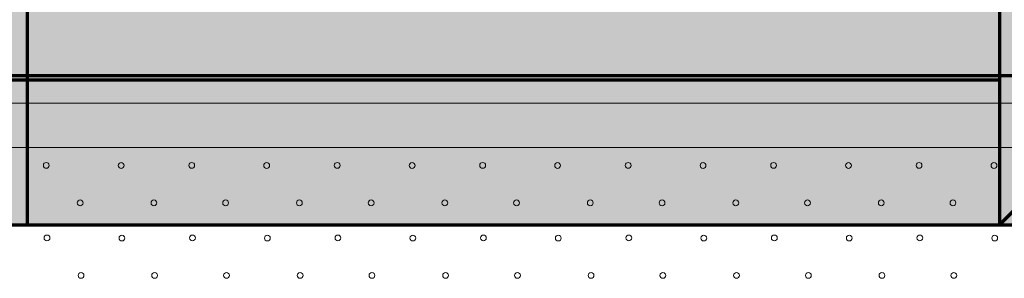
# Model space of a CAD drawing. Header units: millimetres. Extents: x -74 to 79, y 0 to 54.
# Tile 74 of 164: x -23.784 to -22.764, y 26.265 to 26.534. Entities that reach past the tile are written whole.
import ezdxf

# ---------------------------------------------------------------- set-up
doc = ezdxf.new("R2010")
doc.units = ezdxf.units.MM
for name, color, linetype, lineweight in [('WPG_Fassadenverkleidung', 7, 'Continuous', 20), ('WPG_Fußbodenaufbau', 7, 'Continuous', 20), ('WPG_Pfosten-Riegel-Fassade', 7, 'Continuous', 20), ('WPG_Treppen', 7, 'Continuous', 20), ('WPG_verdeckte Linien', 7, 'Continuous', 20)]:
    doc.layers.add(name, color=color, linetype=linetype, lineweight=lineweight)

msp = doc.modelspace()

# ---------------------------------------------------------------- hatches: boundary and pattern name
at = {"layer": 'WPG_Fassadenverkleidung', "lineweight": 35, "true_color": 0xffffff}
h = msp.add_hatch(color=7, dxfattribs=at)
h.paths.add_polyline_path([(-9.7671293, 28.3153829), (-9.1654174, 28.3153829), (-9.1654174, 28.660882), (-9.9280149, 28.660882), (-9.9280149, 31.4949749), (-9.1654174, 31.4949749), (-9.1654174, 31.7089401), (-9.9280149, 31.7089401), (-9.9280149, 32.1024633), (-31.0093852, 32.1024633), (-31.0093852, 31.7089401), (-33.9185944, 31.7089401), (-33.9185944, 31.4949749), (-32.9888868, 31.4949749), (-32.9888868, 28.660882), (-33.9185944, 28.660882), (-33.9185944, 28.3153829), (-33.3168825, 28.3153829), (-32.9888868, 28.2926214), (-32.9888868, 26.3208813), (-32.8388868, 26.3208813), (-32.8388868, 28.2822121), (-30.5140928, 28.1208813), (-30.5140928, 26.3208813), (-10.4280149, 26.3208813), (-10.4280149, 28.1208813)])
h.paths.add_polyline_path([(-31.0093852, 28.660882), (-32.8388868, 28.660882), (-32.8388868, 31.4949749), (-31.0093852, 31.4949749)])

# ---------------------------------------------------------------- linework, layer by layer
at = {"color": 8, "linetype": 'Continuous', "lineweight": 18}
for p, q in [((-13.5403082, 26.4468901), (-24.9057481, 26.4468901)), ((-34.1777368, 26.4008813), (-21.1383452, 26.4008813))]:
    msp.add_line(p, q, dxfattribs=at)
for centre in [(-23.7565401, 26.3824898), (-23.6789038, 26.3823391), (-23.6057901, 26.3824898), (-23.5281538, 26.3823391), (-23.45504, 26.3824898), (-23.3774038, 26.3823391), (-23.3042901, 26.3824898), (-23.2266538, 26.3823391), (-23.1535401, 26.3824898), (-23.0759038, 26.3823391), (-23.0027901, 26.3824898), (-22.9251538, 26.3823391), (-22.8520401, 26.3824898), (-22.7744038, 26.3823391), (-23.7214153, 26.3435963), (-23.6449851, 26.3435963), (-23.5706653, 26.3435963), (-23.4942351, 26.3435963), (-23.4199153, 26.3435963), (-23.3434851, 26.3435963), (-23.2691653, 26.3435963), (-23.1927351, 26.3435963), (-23.1184153, 26.3435963), (-23.0419851, 26.3435963), (-22.9676653, 26.3435963), (-22.8912351, 26.3435963), (-22.8169153, 26.3435963), (-23.7557863, 26.3072655), (-23.6781501, 26.3071148), (-23.6050363, 26.3072655), (-23.5274001, 26.3071148), (-23.4542863, 26.3072655), (-23.3766501, 26.3071148), (-23.3035363, 26.3072655), (-23.2259001, 26.3071148), (-23.1527863, 26.3072655), (-23.0751501, 26.3071148), (-23.0020363, 26.3072655), (-22.9244001, 26.3071148), (-22.8512864, 26.3072655), (-22.7736501, 26.3071148), (-23.7205108, 26.2683721), (-23.6442313, 26.2683721), (-23.5697608, 26.2683721), (-23.4934813, 26.2683721), (-23.4190108, 26.2683721), (-23.3427313, 26.2683721), (-23.2682608, 26.2683721), (-23.1919813, 26.2683721), (-23.1175108, 26.2683721), (-23.0412313, 26.2683721), (-22.9667608, 26.2683721), (-22.8904813, 26.2683721), (-22.8160108, 26.2683721)]:
    msp.add_circle(centre, 0.003015, dxfattribs=at)
at = {"layer": 'WPG_Fassadenverkleidung', "color": 1, "linetype": 'Continuous', "lineweight": 70}
for p, q in [((-22.7687117, 28.3153829), (-22.7687117, 26.3208813)), ((-22.7687117, 26.4708813), (-30.5140928, 26.4708813))]:
    msp.add_line(p, q, dxfattribs=at)
at = {"layer": 'WPG_Fassadenverkleidung', "color": 9, "linetype": 'Continuous', "lineweight": 0}
for p, q in [((-30.5140928, 26.3208813), (-10.4280149, 26.3208813)), ((-10.4280149, 26.3208813), (-30.5140928, 26.3208813))]:
    msp.add_line(p, q, dxfattribs=at)
at = {"layer": 'WPG_Fußbodenaufbau', "color": 1, "linetype": 'Continuous', "lineweight": 70}
msp.add_line((-30.5140928, 26.3208813), (-10.4280149, 26.3208813), dxfattribs=at)
at = {"layer": 'WPG_Pfosten-Riegel-Fassade', "color": 1, "linetype": 'Continuous', "lineweight": 70}
msp.add_line((-21.1149559, 27.9708813), (-22.7687117, 26.3208813), dxfattribs=at)
at = {"layer": 'WPG_Treppen', "color": 1, "linetype": 'Continuous', "lineweight": 70}
msp.add_line((-34.8098786, 26.4758813), (-8.5907793, 26.4758813), dxfattribs=at)
at = {"layer": 'WPG_verdeckte Linien', "color": 1, "linetype": 'Continuous', "lineweight": 70}
msp.add_line((-23.7762001, 28.2308813), (-23.7762001, 26.3208813), dxfattribs=at)

doc.saveas('drawing.dxf')
